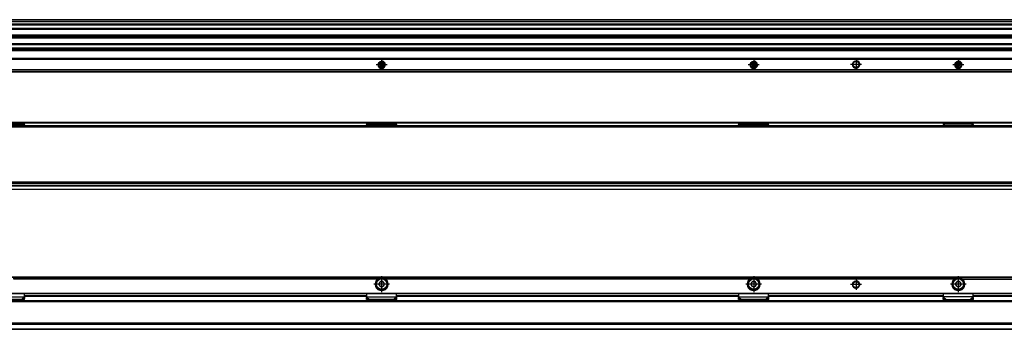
# Model space of a CAD drawing. Header units: millimetres. Extents: x -418 to 2750, y -1084 to 1393.
# Tile 44 of 74: x 1175 to 1704, y -51 to 115. Entities that reach past the tile are written whole.
import ezdxf

# ---------------------------------------------------------------- set-up
doc = ezdxf.new("R2010")
doc.units = ezdxf.units.MM
doc.linetypes.add('DOT_CENTER', pattern=[14, 12, -1, 0, -1])
doc.layers.add('1', color=7, linetype='Continuous')

# ---------------------------------------------------------------- blocks, each defined once
blk = doc.blocks.new('REGLA_SV2-2040__12', base_point=(555.1, 97.35))
at = {"color": 7, "linetype": 'Continuous'}
for p, q in [((2694.1, 115.35), (645.1, 115.35)), ((645.1, 112.81), (2694.1, 112.81)), ((2694.1, 110.38), (645.1, 110.38)), ((645.1, 107.3), (2691.1, 107.3)), ((645.1, 106.64), (2691.1, 106.64)), ((2691.1, 106.35), (645.1, 106.35)), ((2691.1, 106.06), (645.1, 106.06)), ((2691.1, 105.4), (645.1, 105.4)), ((645.1, 102.31), (2694.1, 102.31)), ((2694.1, 99.89), (645.1, 99.89))]:
    blk.add_line(p, q, dxfattribs=at)
at = {"color": 3, "linetype": 'Continuous'}
for p, q in [((2694.1, 115.25), (645.1, 115.25)), ((645.1, 114.53), (2694.1, 114.53)), ((645.1, 114.34), (2694.1, 114.34)), ((645.1, 113.09), (2694.1, 113.09)), ((645.1, 112.61), (2694.1, 112.61)), ((2694.1, 110.58), (645.1, 110.58)), ((645.1, 110.23), (2691.1, 110.23)), ((2691.1, 110.04), (645.1, 110.04)), ((645.1, 102.66), (2691.1, 102.66)), ((645.1, 102.11), (2694.1, 102.11)), ((2694.1, 100.09), (645.1, 100.09)), ((2694.1, 99.61), (645.1, 99.61))]:
    blk.add_line(p, q, dxfattribs=at)
blk = doc.blocks.new('SOPORTE_SV2__13', base_point=(552.1, 87.35))
at = {"color": 7, "linetype": 'Continuous'}
for p, q in [((2682.1, 99.49), (645.1, 99.49)), ((2697.1, 94.35), (552.1, 94.35)), ((1368.71, 91.13), (1368.53, 91.31)), ((1368.62, 90.62), (1368.75, 90.85)), ((1368.7, 91.71), (1368.96, 91.71)), ((1369.13, 90.34), (1368.88, 90.28)), ((1369.18, 91.88), (1369.25, 92.13)), ((1369.52, 90.01), (1369.39, 90.24)), ((1369.68, 92.18), (1369.81, 91.96)), ((1370.02, 90.32), (1369.95, 90.06)), ((1370.06, 91.85), (1370.32, 91.91)), ((1370.5, 90.49), (1370.24, 90.48)), ((1370.58, 91.57), (1370.45, 91.35)), ((1370.49, 91.07), (1370.67, 90.88)), ((1568.71, 91.13), (1568.53, 91.31)), ((1568.62, 90.62), (1568.75, 90.85)), ((1568.7, 91.71), (1568.96, 91.71)), ((1569.13, 90.34), (1568.88, 90.28)), ((1569.18, 91.88), (1569.25, 92.13)), ((1569.52, 90.01), (1569.39, 90.24)), ((1569.68, 92.18), (1569.81, 91.96)), ((1570.02, 90.32), (1569.95, 90.06)), ((1570.06, 91.85), (1570.32, 91.91)), ((1570.5, 90.49), (1570.24, 90.48)), ((1570.58, 91.57), (1570.45, 91.35)), ((1570.49, 91.07), (1570.67, 90.88)), ((1678.71, 91.07), (1678.53, 90.88)), ((1678.62, 91.57), (1678.75, 91.35)), ((1678.7, 90.49), (1678.96, 90.48)), ((1679.14, 91.85), (1678.88, 91.91)), ((1679.18, 90.32), (1679.25, 90.06)), ((1679.52, 92.18), (1679.39, 91.96)), ((1679.68, 90.01), (1679.81, 90.24)), ((1680.02, 91.88), (1679.95, 92.13)), ((1680.07, 90.34), (1680.32, 90.28)), ((1680.5, 91.71), (1680.24, 91.71)), ((1680.58, 90.62), (1680.45, 90.85)), ((1680.49, 91.13), (1680.67, 91.31)), ((2697.1, 87.35), (552.1, 87.35))]:
    blk.add_line(p, q, dxfattribs=at)
at = {"color": 3, "linetype": 'Continuous'}
for p, q in [((2682.1, 99.47), (645.1, 99.47)), ((2682.1, 98.88), (645.1, 98.88)), ((2682.1, 98.7), (645.1, 98.7)), ((2697.1, 94.55), (552.1, 94.55)), ((552.1, 94.15), (2697.1, 94.15)), ((2697.1, 88.43), (552.1, 88.43)), ((1424.6, 88.3), (552.1, 88.29)), ((552.1, 87.41), (2697.1, 87.41)), ((1824.6, 88.3), (1424.6, 88.3))]:
    blk.add_line(p, q, dxfattribs=at)
at = {"color": 7, "linetype": 'Continuous'}
for centre, radius in [((1369.6, 91.1), 1.9), ((1369.6, 91.1), 1.65), ((1569.6, 91.1), 1.9), ((1569.6, 91.1), 1.65), ((1624.6, 91.35), 1.9), ((1624.6, 91.35), 1.65), ((1679.6, 91.1), 1.9), ((1679.6, 91.1), 1.65)]:
    blk.add_circle(centre, radius, dxfattribs=at)
for centre, start, end in [((1368.7, 91.48), 90.5656, 223.8716), ((1368.82, 90.51), 150.5656, 283.8716), ((1368.55, 90.96), 330.5656, 43.8716), ((1368.96, 91.94), 270.5656, 343.8716), ((1369.19, 90.12), 30.5656, 103.8716), ((1369.48, 92.07), 30.1519, 163.8716), ((1369.72, 90.13), 210.5656, 343.8706), ((1370.01, 92.08), 210.1519, 283.4579), ((1370.24, 90.25), 90.5656, 163.8706), ((1370.38, 91.69), 330.5656, 103.4579), ((1370.65, 91.23), 150.5656, 223.8716), ((1370.5, 90.72), 270.5656, 43.8716), ((1568.7, 91.48), 90.5656, 223.8716), ((1568.82, 90.51), 150.5656, 283.8716), ((1568.55, 90.96), 330.5656, 43.8716), ((1568.96, 91.94), 270.5656, 343.8716), ((1569.19, 90.12), 30.5656, 103.8716), ((1569.48, 92.07), 30.1519, 163.8716), ((1569.72, 90.13), 210.5656, 343.8706), ((1570.01, 92.08), 210.1519, 283.4579), ((1570.24, 90.25), 90.5656, 163.8706), ((1570.38, 91.69), 330.5656, 103.4579), ((1570.65, 91.23), 150.5656, 223.8716), ((1570.5, 90.72), 270.5656, 43.8716), ((1678.7, 90.72), 136.1284, 269.4344), ((1678.82, 91.69), 76.5421, 209.4344), ((1678.55, 91.23), 316.1284, 29.4344), ((1678.96, 90.25), 16.1294, 89.4344), ((1679.19, 92.08), 256.5421, 329.8481), ((1679.48, 90.13), 196.1294, 329.4344), ((1679.72, 92.07), 16.1284, 149.8481), ((1680.01, 90.12), 76.1284, 149.4344), ((1680.24, 91.94), 196.1284, 269.4344), ((1680.38, 90.51), 256.1284, 29.4344), ((1680.65, 90.96), 136.1284, 209.4344), ((1680.5, 91.48), 316.1284, 89.4344)]:
    blk.add_arc(centre, 0.233, start, end, dxfattribs=at)
at = {"layer": '1', "color": 2, "linetype": 'DOT_CENTER'}
for p, q in [((1372.5, 91.1), (1366.7, 91.1)), ((1369.6, 94), (1369.6, 88.2)), ((1572.5, 91.1), (1566.7, 91.1)), ((1569.6, 94), (1569.6, 88.2)), ((1627.5, 91.35), (1621.7, 91.35)), ((1624.6, 94.25), (1624.6, 88.45)), ((1682.5, 91.1), (1676.7, 91.1)), ((1679.6, 94), (1679.6, 88.2))]:
    blk.add_line(p, q, dxfattribs=at)
at = {"layer": '1', "color": 30, "linetype": 'Continuous'}
for centre in [(1369.6, 91.1), (1569.6, 91.1), (1624.6, 91.35), (1679.6, 91.1)]:
    blk.add_arc(centre, 2, 175, 95, dxfattribs=at)
blk = doc.blocks.new('REGLA_SV2-2040mm__14', base_point=(552.1, 87.35))
for name, p in [('REGLA_SV2-2040__12', (555.1, 97.35)), ('SOPORTE_SV2__13', (552.1, 87.35))]:
    blk.add_blockref(name, p)
blk = doc.blocks.new('Bottom4', base_point=(639.6, 101.35))
blk.add_blockref('REGLA_SV2-2040mm__14', (552.1, 87.35))
blk = doc.blocks.new('SOPORTE_SV2__28', base_point=(552.1, 24.25))
at = {"color": 7, "linetype": 'Continuous'}
for p, q in [((553.4, 60.35), (2695.8, 60.35)), ((553.53, 59.99), (2695.67, 59.99)), ((1161.6, 59.52), (1177.6, 59.52)), ((1177.6, 59.3), (1177.6, 59.52)), ((1177.6, 59.13), (1177.6, 59.3)), ((1177.71, 58.92), (1177.6, 59.13)), ((1361.49, 58.92), (1361.6, 59.13)), ((1361.5, 58.45), (1361.49, 58.92)), ((1361.6, 59.52), (1377.6, 59.52)), ((1361.6, 59.3), (1361.6, 59.52)), ((1361.6, 59.13), (1361.6, 59.3)), ((1377.6, 59.3), (1377.6, 59.52)), ((1377.6, 59.13), (1377.6, 59.3)), ((1377.71, 58.92), (1377.6, 59.13)), ((1377.7, 58.45), (1377.71, 58.92)), ((1561.49, 58.92), (1561.6, 59.13)), ((1561.5, 58.45), (1561.49, 58.92)), ((1561.6, 59.52), (1577.6, 59.52)), ((1561.6, 59.3), (1561.6, 59.52)), ((1561.6, 59.13), (1561.6, 59.3)), ((1577.6, 59.3), (1577.6, 59.52)), ((1577.6, 59.13), (1577.6, 59.3)), ((1577.71, 58.92), (1577.6, 59.13)), ((1577.6, 58.62), (1577.6, 58.45)), ((1623.16, 58.25), (1622.95, 58.25)), ((1626.25, 58.25), (1626.04, 58.25)), ((1671.49, 58.92), (1671.6, 59.13)), ((1687.6, 59.52), (1671.6, 59.52)), ((1671.6, 59.3), (1671.6, 59.52)), ((1671.6, 59.13), (1671.6, 59.3)), ((1671.6, 58.62), (1671.6, 58.45)), ((1687.6, 59.3), (1687.6, 59.52)), ((1687.6, 59.13), (1687.6, 59.3)), ((1687.71, 58.92), (1687.6, 59.13)), ((1687.7, 58.45), (1687.71, 58.92)), ((2682.1, 26.25), (634.37, 26.25)), ((2697.1, 24.25), (645.1, 24.25))]:
    blk.add_line(p, q, dxfattribs=at)
at = {"color": 3, "linetype": 'Continuous'}
for p, q in [((1161.6, 59.3), (1177.6, 59.3)), ((1177.6, 59.13), (1176.29, 58.45)), ((1361.49, 58.92), (1362.4, 58.45)), ((1361.6, 59.3), (1377.6, 59.3)), ((1361.6, 59.13), (1362.91, 58.45)), ((1366.35, 58.25), (1366.4, 58.25)), ((1372.8, 58.25), (1372.85, 58.25)), ((1377.6, 59.13), (1376.29, 58.45)), ((1377.71, 58.92), (1376.8, 58.45)), ((1561.49, 58.92), (1562.4, 58.45)), ((1561.6, 59.3), (1577.6, 59.3)), ((1561.6, 59.13), (1562.91, 58.45)), ((1566.35, 58.25), (1566.4, 58.25)), ((1572.8, 58.25), (1572.85, 58.25)), ((1577.6, 59.13), (1576.29, 58.45)), ((1687.6, 59.3), (1671.6, 59.3)), ((1671.6, 59.13), (1672.91, 58.45)), ((1676.4, 58.25), (1676.35, 58.25)), ((1682.85, 58.25), (1682.8, 58.25)), ((1687.6, 59.13), (1686.29, 58.45)), ((1687.71, 58.92), (1686.8, 58.45)), ((2697.1, 26.05), (634.17, 26.05)), ((645.1, 24.45), (2697.1, 24.45))]:
    blk.add_line(p, q, dxfattribs=at)
blk = doc.blocks.new('REGLA_SV2-2040__29', base_point=(552.1, 26.25))
at = {"color": 7, "linetype": 'Continuous'}
for p, q in [((2683.64, 58.45), (565.56, 58.45)), ((1623.16, 58.25), (1622.95, 58.25)), ((1626.25, 58.25), (1626.04, 58.25)), ((555.1, 57.95), (2694.1, 57.95)), ((555.1, 27.54), (2694.1, 27.54)), ((2682.1, 26.25), (634.37, 26.25))]:
    blk.add_line(p, q, dxfattribs=at)
at = {"color": 3, "linetype": 'Continuous'}
for p, q in [((1366.35, 58.25), (1172.85, 58.25)), ((1366.35, 58.25), (1366.4, 58.25)), ((1372.8, 58.25), (1366.4, 58.25)), ((1372.8, 58.25), (1372.85, 58.25)), ((1566.35, 58.25), (1372.85, 58.25)), ((1566.35, 58.25), (1566.4, 58.25)), ((1572.8, 58.25), (1566.4, 58.25)), ((1572.8, 58.25), (1572.85, 58.25)), ((1622.95, 58.25), (1572.85, 58.25)), ((1626.04, 58.25), (1623.16, 58.25)), ((1676.35, 58.25), (1626.25, 58.25)), ((1676.4, 58.25), (1676.35, 58.25)), ((1682.8, 58.25), (1676.4, 58.25)), ((1682.85, 58.25), (1682.8, 58.25)), ((1876.35, 58.25), (1682.85, 58.25)), ((555.1, 57.76), (2694.1, 57.76)), ((2694.1, 28.15), (555.1, 28.15)), ((2694.1, 27.98), (555.1, 27.98)), ((555.1, 27.56), (2694.1, 27.56)), ((555.1, 26.45), (2694.1, 26.45))]:
    blk.add_line(p, q, dxfattribs=at)
blk = doc.blocks.new('REGLA_SV2-2040mm__30', base_point=(552.1, 4.15))
for name, p in [('SOPORTE_SV2__28', (552.1, 24.25)), ('REGLA_SV2-2040__29', (552.1, 26.25))]:
    blk.add_blockref(name, p)
blk = doc.blocks.new('Front6', base_point=(639.6, 32.25))
blk.add_blockref('REGLA_SV2-2040mm__30', (552.1, 4.15))
blk = doc.blocks.new('REGLA_SV2-2040__53', base_point=(552.1, -50.85))
at = {"color": 3, "linetype": 'Continuous'}
for p, q in [((2694.1, -35.58), (555.1, -35.58)), ((2683.64, -36.05), (565.56, -36.05)), ((1177.6, -33.12), (1361.6, -33.12)), ((1377.6, -33.12), (1561.6, -33.12)), ((1577.6, -33.12), (1671.6, -33.12)), ((1687.6, -33.12), (1871.6, -33.12)), ((555.1, -48.12), (2694.1, -48.12)), ((555.1, -50.58), (2694.1, -50.58)), ((2683.64, -47.65), (565.56, -47.65))]:
    blk.add_line(p, q, dxfattribs=at)
at = {"color": 7, "linetype": 'Continuous'}
for p, q in [((2683.93, -35.85), (565.27, -35.85)), ((1177.6, -32.85), (1361.6, -32.85)), ((1377.6, -32.85), (1561.6, -32.85)), ((1577.6, -32.85), (1671.6, -32.85)), ((1687.6, -32.85), (1871.6, -32.85)), ((2683.93, -47.85), (565.27, -47.85)), ((645.1, -50.85), (2694.1, -50.85))]:
    blk.add_line(p, q, dxfattribs=at)
blk = doc.blocks.new('SOPORTE_SV2__54', base_point=(552.1, -34.91))
at = {"color": 7, "linetype": 'Continuous'}
for p, q in [((552.1, -22.85), (2697.1, -22.85)), ((1367.25, -24.35), (1367.61, -24.35)), ((1371.59, -24.35), (1371.95, -24.35)), ((1567.25, -24.35), (1567.61, -24.35)), ((1571.59, -24.35), (1571.95, -24.35)), ((1677.61, -24.35), (1677.25, -24.35)), ((1681.95, -24.35), (1681.59, -24.35)), ((553.6, -31.6), (2695.6, -31.6)), ((1177.6, -33.32), (1177.6, -31.6)), ((1361.6, -33.32), (1361.6, -31.6)), ((1377.6, -33.32), (1377.6, -31.6)), ((1561.6, -33.34), (1561.6, -31.6)), ((1577.6, -33.34), (1577.6, -31.6)), ((1671.6, -33.34), (1671.6, -31.6)), ((1687.6, -33.34), (1687.6, -31.6)), ((1176.19, -34.84), (1163.01, -34.84)), ((1176.52, -34.91), (1176.19, -34.84)), ((1177.69, -34.78), (1176.52, -34.91)), ((1177.6, -32.85), (1361.6, -32.85)), ((1177.6, -33.34), (1177.6, -33.32)), ((1177.6, -33.63), (1177.6, -33.34)), ((1177.71, -33.89), (1177.66, -33.72)), ((1177.69, -34.78), (1177.71, -33.89)), ((1361.54, -33.72), (1361.49, -33.89)), ((1361.51, -34.78), (1361.49, -33.89)), ((1362.68, -34.91), (1361.51, -34.78)), ((1361.6, -33.34), (1361.6, -33.32)), ((1361.6, -33.63), (1361.6, -33.34)), ((1363.01, -34.84), (1362.68, -34.91)), ((1376.19, -34.84), (1363.01, -34.84)), ((1376.52, -34.91), (1376.19, -34.84)), ((1377.69, -34.78), (1376.52, -34.91)), ((1377.6, -32.85), (1561.6, -32.85)), ((1377.6, -33.34), (1377.6, -33.32)), ((1377.6, -33.63), (1377.6, -33.34)), ((1377.71, -33.89), (1377.66, -33.72)), ((1377.69, -34.78), (1377.71, -33.89)), ((1561.51, -34.78), (1561.49, -33.89)), ((1562.68, -34.91), (1561.51, -34.78)), ((1561.6, -33.63), (1561.6, -33.34)), ((1563.01, -34.84), (1562.68, -34.91)), ((1576.19, -34.84), (1563.01, -34.84)), ((1576.52, -34.91), (1576.19, -34.84)), ((1577.69, -34.78), (1576.52, -34.91)), ((1577.6, -32.85), (1671.6, -32.85)), ((1577.6, -33.63), (1577.6, -33.34)), ((1577.71, -33.89), (1577.66, -33.72)), ((1577.69, -34.78), (1577.71, -33.89)), ((1671.49, -33.89), (1671.54, -33.72)), ((1671.51, -34.78), (1671.49, -33.89)), ((1671.51, -34.78), (1672.68, -34.91)), ((1671.6, -33.63), (1671.6, -33.34)), ((1672.68, -34.91), (1673.01, -34.84)), ((1673.01, -34.84), (1686.19, -34.84)), ((1686.19, -34.84), (1686.52, -34.91)), ((1686.52, -34.91), (1687.69, -34.78)), ((1687.6, -32.85), (1871.6, -32.85)), ((1687.6, -33.63), (1687.6, -33.34)), ((1687.69, -34.78), (1687.71, -33.89))]:
    blk.add_line(p, q, dxfattribs=at)
at = {"color": 3, "linetype": 'Continuous'}
for p, q in [((2697.1, -22.91), (552.1, -22.91)), ((1367.61, -23.79), (1171.59, -23.79)), ((1367.33, -23.93), (1171.87, -23.93)), ((1567.61, -23.79), (1371.59, -23.79)), ((1567.33, -23.93), (1371.87, -23.93)), ((1677.61, -23.79), (1571.59, -23.79)), ((1677.33, -23.93), (1571.87, -23.93)), ((1681.59, -23.79), (1877.61, -23.79)), ((1681.87, -23.93), (1877.33, -23.93)), ((553.41, -31.4), (2695.8, -31.4)), ((1369.96, -29.83), (1369.24, -29.83)), ((1569.96, -29.83), (1569.24, -29.83)), ((1679.24, -29.83), (1679.96, -29.83)), ((1161.6, -33.34), (1177.6, -33.34)), ((1177.6, -33.63), (1176.19, -34.84)), ((1177.71, -33.89), (1176.52, -34.91)), ((1177.6, -32.65), (1361.6, -32.65)), ((1361.49, -33.89), (1362.68, -34.91)), ((1361.6, -33.34), (1377.6, -33.34)), ((1361.6, -33.63), (1363.01, -34.84)), ((1377.6, -33.63), (1376.19, -34.84)), ((1377.71, -33.89), (1376.52, -34.91)), ((1377.6, -32.65), (1561.6, -32.65)), ((1561.49, -33.89), (1562.68, -34.91)), ((1561.6, -33.34), (1577.6, -33.34)), ((1561.6, -33.63), (1563.01, -34.84)), ((1577.6, -33.63), (1576.19, -34.84)), ((1577.71, -33.89), (1576.52, -34.91)), ((1577.6, -32.65), (1671.6, -32.65)), ((1671.49, -33.89), (1672.68, -34.91)), ((1687.6, -33.34), (1671.6, -33.34)), ((1671.6, -33.63), (1673.01, -34.84)), ((1687.6, -33.63), (1686.19, -34.84)), ((1687.71, -33.89), (1686.52, -34.91)), ((1687.6, -32.65), (1871.6, -32.65))]:
    blk.add_line(p, q, dxfattribs=at)
at = {"color": 7, "linetype": 'Continuous'}
for centre, radius in [((1369.6, -26.6), 3), ((1569.6, -26.6), 3), ((1624.6, -26.85), 1.9), ((1624.6, -26.85), 1.65), ((1679.6, -26.6), 3), ((1369.6, -26.6), 0.05), ((1569.6, -26.6), 0.05), ((1679.6, -26.6), 0.05)]:
    blk.add_circle(centre, radius, dxfattribs=at)
at = {"color": 3, "linetype": 'Continuous'}
for centre in [(1369.6, -26.6), (1569.6, -26.6), (1679.6, -26.6)]:
    blk.add_circle(centre, 2.8, dxfattribs=at)
at = {"color": 7, "linetype": 'Continuous'}
for centre, radius, start, end in [((1369.6, -26.6), 3.5, 130.3552, 49.6448), ((1369.6, -26.6), 3.25, 112.6199, 67.3801), ((1369.71, -30.36), 6.9, 101.3553, 107.6968), ((1369.6, -26.6), 1.45, 142.7814, 202.7814), ((1369.6, -26.6), 1.3, 156.839, 188.7237), ((1369.6, -26.6), 3.25, 67.3801, 112.6199), ((1369.6, -26.6), 1.45, 82.7814, 142.7814), ((1369.6, -26.6), 1.3, 96.839, 128.7237), ((1369.6, -26.6), 1.45, 82.3311, 82.7814), ((1369.59, -26.59), 1.45, 22.5518, 82.102), ((1369.6, -26.6), 1.3, 36.839, 68.7237), ((1369.6, -26.6), 1.44, 322.7814, 22.7814), ((1369.6, -26.6), 1.3, 336.839, 8.7237), ((1369.49, -30.36), 6.9, 72.3032, 78.6447), ((1569.6, -26.6), 3.5, 130.3552, 49.6448), ((1569.6, -26.6), 3.25, 112.6199, 67.3801), ((1569.71, -30.36), 6.9, 101.3553, 107.6968), ((1569.6, -26.6), 1.45, 142.7814, 202.7814), ((1569.6, -26.6), 1.3, 156.839, 188.7237), ((1569.6, -26.6), 3.25, 67.3801, 112.6199), ((1569.6, -26.6), 1.45, 82.7814, 142.7814), ((1569.6, -26.6), 1.3, 96.839, 128.7237), ((1569.6, -26.6), 1.3, 68.7237, 96.839), ((1569.6, -26.6), 1.45, 82.3311, 82.7814), ((1569.6, -26.6), 1.45, 22.7814, 82.3311), ((1569.6, -26.6), 1.3, 36.839, 68.7237), ((1569.6, -26.6), 1.45, 322.7814, 22.7814), ((1569.6, -26.6), 1.3, 336.839, 8.7237), ((1569.49, -30.36), 6.9, 72.3032, 78.6447), ((1679.6, -26.6), 3.5, 130.3552, 49.6448), ((1679.6, -26.6), 3.25, 112.6199, 67.3801), ((1679.71, -30.36), 6.9, 101.3553, 107.6968), ((1679.6, -26.6), 1.45, 156.9912, 216.9917), ((1679.61, -26.59), 1.45, 97.898, 157.4482), ((1679.6, -26.6), 1.3, 171.2763, 203.161), ((1679.6, -26.6), 3.25, 67.3801, 112.6199), ((1679.6, -26.6), 1.3, 111.2763, 143.161), ((1679.6, -26.6), 1.3, 83.161, 111.2763), ((1679.6, -26.6), 1.45, 97.2186, 97.6689), ((1679.6, -26.6), 1.45, 37.2186, 97.2186), ((1679.6, -26.6), 1.3, 51.2763, 83.161), ((1679.6, -26.6), 1.45, 337.2186, 37.2186), ((1679.6, -26.6), 1.3, 351.2763, 23.161), ((1679.49, -30.36), 6.9, 72.3032, 78.6447), ((1369.6, -26.6), 1.45, 202.7814, 262.7814), ((1369.6, -26.6), 1.3, 216.839, 248.7237), ((1369.59, -26.6), 1.45, 263.0083, 323.0088), ((1369.6, -26.6), 1.3, 276.839, 308.7237), ((1369.6, -26.6), 1.3, 308.7237, 336.839), ((1569.6, -26.6), 1.45, 202.7814, 262.7814), ((1569.6, -26.6), 1.3, 188.7237, 216.839), ((1569.6, -26.6), 1.3, 216.839, 248.7237), ((1569.6, -26.6), 1.45, 262.7814, 322.7814), ((1569.6, -26.6), 1.3, 276.839, 308.7237), ((1679.6, -26.6), 1.45, 217.2186, 277.2186), ((1679.6, -26.6), 1.3, 231.2763, 263.161), ((1679.6, -26.6), 1.45, 277.2186, 337.2186), ((1679.6, -26.6), 1.3, 291.2763, 323.161), ((1679.6, -26.6), 1.3, 323.161, 351.2763), ((1179.1, -33.29), 1.51, 180.8689, 181.7675), ((1179.1, -33.29), 1.51, 181.7675, 196.44), ((1360.1, -33.29), 1.51, 343.56, 358.2332), ((1360.1, -33.29), 1.51, 358.2332, 359.1311), ((1379.1, -33.29), 1.51, 180.8689, 181.7675), ((1379.1, -33.29), 1.51, 181.7675, 196.44), ((1579.1, -33.29), 1.51, 180.8689, 181.7675), ((1579.1, -33.29), 1.51, 181.7675, 196.44), ((1670.1, -33.29), 1.51, 343.56, 358.2332), ((1670.1, -33.29), 1.51, 358.2332, 359.1311)]:
    blk.add_arc(centre, radius, start, end, dxfattribs=at)
for points, knots in [([(1367.33, -23.93), (1367.36, -23.91), (1367.4, -23.88), (1367.47, -23.85), (1367.53, -23.82), (1367.58, -23.8), (1367.61, -23.79)], [0, 0, 0, 0, 0.089092, 0.1584248, 0.2233926, 0.3132387, 0.3132387, 0.3132387, 0.3132387]), ([(1368.45, -25.72), (1368.44, -25.75), (1368.44, -25.81), (1368.43, -25.9), (1368.42, -25.99), (1368.41, -26.06), (1368.4, -26.09)], [0, 0, 0, 0, 0.0917297, 0.1825419, 0.2744424, 0.3680689, 0.3680689, 0.3680689, 0.3680689]), ([(1368.79, -25.58), (1368.76, -25.59), (1368.7, -25.62), (1368.62, -25.65), (1368.53, -25.69), (1368.47, -25.71), (1368.45, -25.72)], [0, 0, 0, 0, 0.0864858, 0.1856002, 0.2763751, 0.3680689, 0.3680689, 0.3680689, 0.3680689]), ([(1369.78, -25.16), (1369.75, -25.17), (1369.7, -25.2), (1369.62, -25.23), (1369.54, -25.27), (1369.48, -25.29), (1369.45, -25.31)], [0, 0, 0, 0, 0.1042181, 0.1823903, 0.2394445, 0.3680528, 0.3680528, 0.3680528, 0.3680528]), ([(1370.07, -25.39), (1370.04, -25.37), (1370, -25.33), (1369.93, -25.28), (1369.86, -25.22), (1369.81, -25.19), (1369.78, -25.16)], [0, 0, 0, 0, 0.1034322, 0.1856625, 0.2464316, 0.3680365, 0.3680365, 0.3680365, 0.3680365]), ([(1370.93, -26.04), (1370.92, -26.03), (1370.9, -26.01), (1370.85, -25.98), (1370.78, -25.92), (1370.71, -25.87), (1370.66, -25.83), (1370.64, -25.82)], [0, 0, 0, 0, 0.033016, 0.096337, 0.1790162, 0.2943678, 0.3646164, 0.3646164, 0.3646164, 0.3646164]), ([(1370.88, -26.4), (1370.89, -26.37), (1370.9, -26.31), (1370.91, -26.22), (1370.92, -26.13), (1370.93, -26.07), (1370.93, -26.04)], [0, 0, 0, 0, 0.0936956, 0.1856625, 0.2759889, 0.3646164, 0.3646164, 0.3646164, 0.3646164]), ([(1371.59, -23.79), (1371.61, -23.8), (1371.66, -23.81), (1371.73, -23.84), (1371.8, -23.88), (1371.85, -23.92), (1371.87, -23.93)], [0, 0, 0, 0, 0.0689839, 0.1547784, 0.2398546, 0.3132544, 0.3132544, 0.3132544, 0.3132544]), ([(1567.33, -23.93), (1567.35, -23.92), (1567.4, -23.88), (1567.46, -23.85), (1567.53, -23.82), (1567.58, -23.8), (1567.61, -23.79)], [0, 0, 0, 0, 0.0733847, 0.1584419, 0.2234097, 0.3132558, 0.3132558, 0.3132558, 0.3132558]), ([(1568.45, -25.72), (1568.44, -25.75), (1568.44, -25.81), (1568.43, -25.9), (1568.42, -25.99), (1568.41, -26.06), (1568.4, -26.09)], [0, 0, 0, 0, 0.0917297, 0.1825419, 0.2744424, 0.3680689, 0.3680689, 0.3680689, 0.3680689]), ([(1568.79, -25.58), (1568.77, -25.59), (1568.71, -25.62), (1568.62, -25.65), (1568.53, -25.69), (1568.47, -25.71), (1568.45, -25.72)], [0, 0, 0, 0, 0.0704466, 0.1856002, 0.2910054, 0.3680946, 0.3680946, 0.3680946, 0.3680946]), ([(1569.78, -25.16), (1569.75, -25.17), (1569.7, -25.2), (1569.62, -25.23), (1569.54, -25.27), (1569.48, -25.29), (1569.45, -25.31)], [0, 0, 0, 0, 0.0919891, 0.1824059, 0.2513668, 0.3680685, 0.3680685, 0.3680685, 0.3680685]), ([(1570.07, -25.39), (1570.05, -25.37), (1570, -25.33), (1569.92, -25.27), (1569.84, -25.21), (1569.8, -25.17), (1569.78, -25.16)], [0, 0, 0, 0, 0.0885067, 0.1856625, 0.3033805, 0.3681257, 0.3681257, 0.3681257, 0.3681257]), ([(1570.94, -26.04), (1570.91, -26.02), (1570.86, -25.99), (1570.79, -25.93), (1570.72, -25.88), (1570.67, -25.84), (1570.64, -25.82)], [0, 0, 0, 0, 0.0896726, 0.1824428, 0.2627672, 0.3680429, 0.3680429, 0.3680429, 0.3680429]), ([(1570.88, -26.4), (1570.89, -26.37), (1570.9, -26.31), (1570.91, -26.22), (1570.92, -26.13), (1570.93, -26.07), (1570.94, -26.04)], [0, 0, 0, 0, 0.0936956, 0.1856625, 0.2764057, 0.368069, 0.368069, 0.368069, 0.368069]), ([(1571.59, -23.79), (1571.61, -23.8), (1571.66, -23.81), (1571.74, -23.85), (1571.8, -23.88), (1571.85, -23.92), (1571.87, -23.93)], [0, 0, 0, 0, 0.0793997, 0.1547809, 0.2398571, 0.3132569, 0.3132569, 0.3132569, 0.3132569]), ([(1677.61, -23.79), (1677.58, -23.8), (1677.53, -23.82), (1677.47, -23.85), (1677.4, -23.88), (1677.36, -23.91), (1677.33, -23.93)], [0, 0, 0, 0, 0.0898239, 0.1547798, 0.2241264, 0.3132387, 0.3132387, 0.3132387, 0.3132387]), ([(1678.27, -26.04), (1678.29, -26.02), (1678.34, -25.98), (1678.41, -25.93), (1678.49, -25.87), (1678.53, -25.84), (1678.56, -25.82)], [0, 0, 0, 0, 0.0886581, 0.1790162, 0.2709526, 0.3646164, 0.3646164, 0.3646164, 0.3646164]), ([(1678.32, -26.4), (1678.31, -26.37), (1678.3, -26.31), (1678.29, -26.22), (1678.28, -26.13), (1678.27, -26.07), (1678.27, -26.04)], [0, 0, 0, 0, 0.0936956, 0.1856625, 0.2759889, 0.3646164, 0.3646164, 0.3646164, 0.3646164]), ([(1679.13, -25.39), (1679.15, -25.37), (1679.2, -25.33), (1679.27, -25.28), (1679.35, -25.22), (1679.39, -25.18), (1679.42, -25.16)], [0, 0, 0, 0, 0.087191, 0.1856625, 0.2655052, 0.3680547, 0.3680547, 0.3680547, 0.3680547]), ([(1679.42, -25.16), (1679.45, -25.18), (1679.51, -25.2), (1679.59, -25.24), (1679.67, -25.27), (1679.73, -25.3), (1679.75, -25.31)], [0, 0, 0, 0, 0.1161744, 0.1823784, 0.2782254, 0.368041, 0.368041, 0.368041, 0.368041]), ([(1680.41, -25.58), (1680.44, -25.6), (1680.5, -25.62), (1680.59, -25.66), (1680.67, -25.69), (1680.73, -25.71), (1680.75, -25.72)], [0, 0, 0, 0, 0.0936638, 0.1856002, 0.2878952, 0.3680884, 0.3680884, 0.3680884, 0.3680884]), ([(1680.75, -25.72), (1680.76, -25.75), (1680.76, -25.81), (1680.77, -25.9), (1680.78, -25.99), (1680.79, -26.06), (1680.8, -26.09)], [0, 0, 0, 0, 0.0917297, 0.1825419, 0.2744424, 0.3680689, 0.3680689, 0.3680689, 0.3680689]), ([(1681.87, -23.93), (1681.85, -23.92), (1681.8, -23.88), (1681.73, -23.84), (1681.66, -23.81), (1681.61, -23.8), (1681.59, -23.79)], [0, 0, 0, 0, 0.0733847, 0.1584419, 0.2442581, 0.3132544, 0.3132544, 0.3132544, 0.3132544]), ([(1368.32, -26.79), (1368.31, -26.83), (1368.3, -26.89), (1368.29, -26.98), (1368.28, -27.07), (1368.27, -27.13), (1368.26, -27.16)], [0, 0, 0, 0, 0.0938272, 0.1859207, 0.2765324, 0.3680692, 0.3680692, 0.3680692, 0.3680692]), ([(1368.26, -27.16), (1368.29, -27.18), (1368.34, -27.21), (1368.41, -27.26), (1368.49, -27.32), (1368.53, -27.36), (1368.56, -27.38)], [0, 0, 0, 0, 0.0915368, 0.1821485, 0.274242, 0.3680692, 0.3680692, 0.3680692, 0.3680692]), ([(1369.13, -27.81), (1369.15, -27.83), (1369.2, -27.87), (1369.28, -27.92), (1369.35, -27.98), (1369.39, -28.02), (1369.42, -28.04)], [0, 0, 0, 0, 0.0936265, 0.1855269, 0.2763392, 0.3680689, 0.3680689, 0.3680689, 0.3680689]), ([(1369.42, -28.04), (1369.44, -28.02), (1369.5, -28), (1369.58, -27.96), (1369.66, -27.93), (1369.71, -27.91), (1369.74, -27.89), (1369.75, -27.89)], [0, 0, 0, 0, 0.0871026, 0.1824135, 0.269943, 0.3336633, 0.368076, 0.368076, 0.368076, 0.368076]), ([(1370.41, -27.61), (1370.44, -27.6), (1370.5, -27.58), (1370.58, -27.54), (1370.67, -27.51), (1370.72, -27.48), (1370.75, -27.47)], [0, 0, 0, 0, 0.0874224, 0.1856002, 0.2759583, 0.3646164, 0.3646164, 0.3646164, 0.3646164]), ([(1370.75, -27.47), (1370.75, -27.44), (1370.76, -27.38), (1370.77, -27.29), (1370.78, -27.21), (1370.79, -27.15), (1370.79, -27.12), (1370.8, -27.11)], [0, 0, 0, 0, 0.0886581, 0.1790162, 0.2734622, 0.3269984, 0.3646164, 0.3646164, 0.3646164, 0.3646164]), ([(1568.32, -26.79), (1568.31, -26.83), (1568.3, -26.89), (1568.29, -26.98), (1568.28, -27.07), (1568.27, -27.13), (1568.26, -27.16)], [0, 0, 0, 0, 0.0938272, 0.1859207, 0.2765324, 0.3680692, 0.3680692, 0.3680692, 0.3680692]), ([(1568.26, -27.16), (1568.3, -27.18), (1568.35, -27.22), (1568.42, -27.27), (1568.49, -27.32), (1568.54, -27.36), (1568.56, -27.38)], [0, 0, 0, 0, 0.1171735, 0.1821194, 0.2920711, 0.3680401, 0.3680401, 0.3680401, 0.3680401]), ([(1569.13, -27.81), (1569.15, -27.83), (1569.2, -27.87), (1569.28, -27.92), (1569.35, -27.98), (1569.4, -28.02), (1569.42, -28.04)], [0, 0, 0, 0, 0.0936265, 0.1855269, 0.2944069, 0.3681021, 0.3681021, 0.3681021, 0.3681021]), ([(1569.42, -28.04), (1569.44, -28.02), (1569.5, -28), (1569.58, -27.96), (1569.67, -27.92), (1569.73, -27.9), (1569.75, -27.89)], [0, 0, 0, 0, 0.0858988, 0.1824155, 0.2743824, 0.368078, 0.368078, 0.368078, 0.368078]), ([(1570.41, -27.61), (1570.42, -27.61), (1570.45, -27.6), (1570.51, -27.57), (1570.58, -27.54), (1570.67, -27.5), (1570.73, -27.48), (1570.75, -27.47)], [0, 0, 0, 0, 0.0309901, 0.0955866, 0.1856002, 0.2763751, 0.3680689, 0.3680689, 0.3680689, 0.3680689]), ([(1570.75, -27.47), (1570.75, -27.47), (1570.75, -27.44), (1570.76, -27.38), (1570.77, -27.3), (1570.78, -27.23), (1570.79, -27.17), (1570.79, -27.14), (1570.79, -27.12), (1570.8, -27.11)], [0, 0, 0, 0, 0.0257439, 0.0840462, 0.1826661, 0.2583585, 0.3075347, 0.3406766, 0.3682663, 0.3682663, 0.3682663, 0.3682663]), ([(1678.45, -27.47), (1678.44, -27.44), (1678.44, -27.38), (1678.43, -27.29), (1678.42, -27.2), (1678.41, -27.14), (1678.4, -27.11)], [0, 0, 0, 0, 0.0916938, 0.1824687, 0.2744051, 0.3680689, 0.3680689, 0.3680689, 0.3680689]), ([(1678.79, -27.61), (1678.76, -27.6), (1678.7, -27.58), (1678.62, -27.54), (1678.53, -27.5), (1678.47, -27.48), (1678.45, -27.47)], [0, 0, 0, 0, 0.0936638, 0.1856002, 0.2763751, 0.3680689, 0.3680689, 0.3680689, 0.3680689]), ([(1679.78, -28.04), (1679.76, -28.03), (1679.71, -28), (1679.62, -27.96), (1679.52, -27.92), (1679.47, -27.9), (1679.45, -27.89)], [0, 0, 0, 0, 0.0701014, 0.1824483, 0.2944702, 0.3681108, 0.3681108, 0.3681108, 0.3681108]), ([(1680.07, -27.81), (1680.05, -27.83), (1680, -27.87), (1679.92, -27.92), (1679.85, -27.98), (1679.8, -28.02), (1679.78, -28.04)], [0, 0, 0, 0, 0.0936265, 0.1855269, 0.2925658, 0.368098, 0.368098, 0.368098, 0.368098]), ([(1680.94, -27.16), (1680.91, -27.18), (1680.86, -27.21), (1680.79, -27.26), (1680.72, -27.32), (1680.67, -27.36), (1680.64, -27.38)], [0, 0, 0, 0, 0.0915368, 0.1821485, 0.2620875, 0.3680692, 0.3680692, 0.3680692, 0.3680692]), ([(1680.88, -26.79), (1680.89, -26.83), (1680.9, -26.89), (1680.91, -26.98), (1680.92, -27.07), (1680.93, -27.13), (1680.94, -27.16)], [0, 0, 0, 0, 0.0938272, 0.1859207, 0.2765324, 0.3680692, 0.3680692, 0.3680692, 0.3680692]), ([(1177.71, -33.89), (1177.7, -33.87), (1177.68, -33.83), (1177.65, -33.76), (1177.63, -33.7), (1177.61, -33.65), (1177.6, -33.63)], [0, 0, 0, 0, 0.0660342, 0.1356749, 0.2077706, 0.2833141, 0.2833141, 0.2833141, 0.2833141]), ([(1361.49, -33.89), (1361.5, -33.87), (1361.52, -33.83), (1361.55, -33.76), (1361.57, -33.7), (1361.59, -33.65), (1361.6, -33.63)], [0, 0, 0, 0, 0.0660342, 0.1356749, 0.2077706, 0.2833141, 0.2833141, 0.2833141, 0.2833141]), ([(1377.71, -33.89), (1377.7, -33.87), (1377.68, -33.83), (1377.65, -33.76), (1377.63, -33.7), (1377.61, -33.65), (1377.6, -33.63)], [0, 0, 0, 0, 0.0660342, 0.1356749, 0.2077706, 0.2833141, 0.2833141, 0.2833141, 0.2833141]), ([(1561.49, -33.89), (1561.5, -33.87), (1561.52, -33.83), (1561.55, -33.76), (1561.57, -33.7), (1561.59, -33.65), (1561.6, -33.63)], [0, 0, 0, 0, 0.0660342, 0.1356749, 0.2077706, 0.2833141, 0.2833141, 0.2833141, 0.2833141]), ([(1577.71, -33.89), (1577.7, -33.87), (1577.68, -33.83), (1577.65, -33.76), (1577.63, -33.7), (1577.61, -33.65), (1577.6, -33.63)], [0, 0, 0, 0, 0.0660342, 0.1356749, 0.2077706, 0.2833141, 0.2833141, 0.2833141, 0.2833141]), ([(1671.49, -33.89), (1671.5, -33.87), (1671.52, -33.83), (1671.55, -33.76), (1671.57, -33.7), (1671.59, -33.65), (1671.6, -33.63)], [0, 0, 0, 0, 0.0660342, 0.1356749, 0.2077706, 0.2833141, 0.2833141, 0.2833141, 0.2833141]), ([(1687.71, -33.89), (1687.7, -33.87), (1687.68, -33.83), (1687.65, -33.76), (1687.63, -33.7), (1687.61, -33.65), (1687.6, -33.63)], [0, 0, 0, 0, 0.0660342, 0.1356749, 0.2077706, 0.2833141, 0.2833141, 0.2833141, 0.2833141])]:
    blk.add_open_spline(points, degree=3, knots=knots, dxfattribs=at)
at = {"layer": '1', "color": 2, "linetype": 'DOT_CENTER'}
for p, q in [((1369.6, -22.35), (1369.6, -30.85)), ((1569.6, -22.35), (1569.6, -30.85)), ((1624.6, -23.95), (1624.6, -29.75)), ((1679.6, -22.35), (1679.6, -30.85)), ((1373.85, -26.6), (1365.35, -26.6)), ((1573.85, -26.6), (1565.35, -26.6)), ((1627.5, -26.85), (1621.7, -26.85)), ((1683.85, -26.6), (1675.35, -26.6))]:
    blk.add_line(p, q, dxfattribs=at)
at = {"layer": '1', "color": 30, "linetype": 'Continuous'}
blk.add_arc((1624.6, -26.85), 2, 175, 95, dxfattribs=at)
blk.add_arc((1624.6, -26.85), 2, 175, 95, dxfattribs=at)
blk = doc.blocks.new('REGLA_SV2-2040mm__55', base_point=(552.1, -50.85))
for name, p in [('SOPORTE_SV2__54', (552.1, -34.91)), ('REGLA_SV2-2040__53', (552.1, -50.85))]:
    blk.add_blockref(name, p)
blk = doc.blocks.new('Top4', base_point=(639.6, -36.85))
blk.add_blockref('REGLA_SV2-2040mm__55', (552.1, -50.85))

msp = doc.modelspace()

# ---------------------------------------------------------------- block references
for name, p in [('Bottom4', (639.6, 101.35)), ('Front6', (639.6, 32.25)), ('Top4', (639.6, -36.85))]:
    msp.add_blockref(name, p)

doc.saveas('drawing.dxf')
